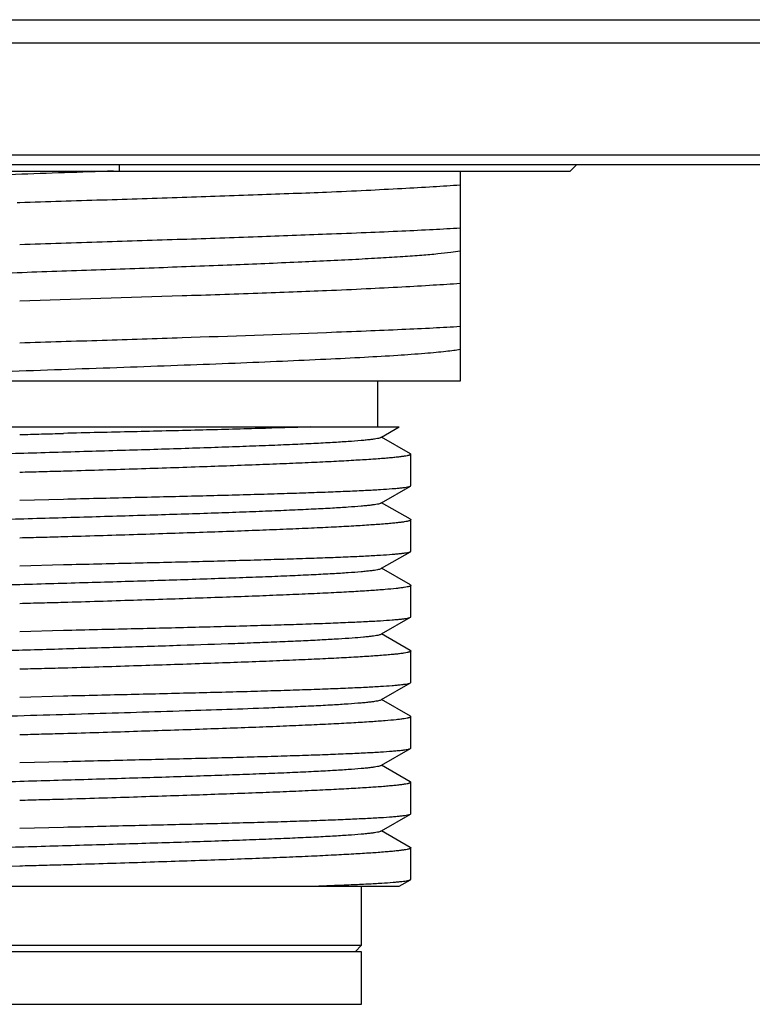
# Model space of a CAD drawing. Header units: millimetres. Extents: x 58 to 383, y 43 to 283.
# Tile 9 of 23: x 202.32 to 207.9, y 133.14 to 140.64. Entities that reach past the tile are written whole.
import ezdxf

# ---------------------------------------------------------------- set-up
doc = ezdxf.new("R2010")
doc.units = ezdxf.units.MM
doc.header["$LTSCALE"] = 23.1
doc.layers.add('00_COMPONENTS', color=7, linetype='CONTINUOUS')
doc.layers.add('20_ALL_FEATURES', color=7, linetype='CONTINUOUS')

msp = doc.modelspace()

# ---------------------------------------------------------------- linework, layer by layer
at = {"layer": '00_COMPONENTS'}
for p, q in [((181.7439, 140.6442), (221.7516, 140.6442)), ((181.5136, 140.4674), (221.9819, 140.4674)), ((181.1227, 139.6138), (235.7727, 139.6138)), ((180.8727, 139.5406), (239.1227, 139.5406))]:
    msp.add_line(p, q, dxfattribs=at)
at = {"layer": '20_ALL_FEATURES'}
for p, q in [((203.0793, 139.4906), (203.0793, 139.5406)), ((206.5633, 139.5406), (206.5125, 139.4906)), ((206.5633, 139.5406), (206.5125, 139.4906)), ((198.1459, 139.4906), (206.5125, 139.4906)), ((205.6728, 139.4906), (205.6728, 139.3833)), ((205.6728, 139.3833), (205.6728, 137.8906)), ((202.3181, 139.249), (202.2979, 139.2483)), ((205.6728, 137.8906), (198.9228, 137.8906)), ((205.0477, 137.5406), (205.0477, 137.8906)), ((199.2977, 137.5406), (205.2097, 137.5406)), ((205.0756, 137.4631), (205.2097, 137.5406)), ((205.0687, 137.4591), (205.0756, 137.4631)), ((205.2943, 137.3367), (205.0756, 137.4631)), ((205.2977, 137.0932), (205.2977, 137.3326)), ((205.0756, 136.9631), (205.2949, 137.0899)), ((202.3181, 136.9825), (202.6514, 136.9914)), ((205.0688, 136.9592), (205.0756, 136.9631)), ((205.2943, 136.8367), (205.0756, 136.9631)), ((205.2977, 136.5932), (205.2977, 136.8327)), ((205.0756, 136.4631), (205.2949, 136.5899)), ((202.3181, 136.4825), (202.6514, 136.4914)), ((205.0687, 136.4591), (205.0756, 136.4631)), ((205.2943, 136.3368), (205.0756, 136.4631)), ((205.2977, 136.0932), (205.2977, 136.3327)), ((205.0756, 135.9631), (205.2949, 136.0899)), ((202.3181, 135.9825), (202.6514, 135.9914)), ((205.0687, 135.9591), (205.0756, 135.9631)), ((205.2942, 135.8368), (205.0756, 135.9631)), ((205.2977, 135.5932), (205.2977, 135.8326)), ((205.0756, 135.4632), (205.2949, 135.59)), ((202.3181, 135.4825), (202.6514, 135.4914)), ((205.0687, 135.4592), (205.0756, 135.4632)), ((205.2943, 135.3368), (205.0756, 135.4632)), ((205.2977, 135.0932), (205.2977, 135.3327)), ((205.0756, 134.9632), (205.2949, 135.09)), ((202.3181, 134.9825), (202.6514, 134.9914)), ((205.0687, 134.9592), (205.0756, 134.9632)), ((205.2942, 134.8368), (205.0756, 134.9632)), ((205.2977, 134.5932), (205.2977, 134.8327)), ((205.0756, 134.4631), (205.2949, 134.5899)), ((202.3181, 134.4825), (202.6514, 134.4914)), ((205.0687, 134.4592), (205.0756, 134.4631)), ((205.2942, 134.3368), (205.0756, 134.4631)), ((205.2977, 134.0932), (205.2977, 134.3327)), ((202.3181, 134.1938), (202.1675, 134.1898)), ((205.2097, 134.0406), (205.2949, 134.0898)), ((205.2977, 134.0932), (205.2976, 134.0938)), ((199.2977, 134.0406), (205.2097, 134.0406)), ((204.9227, 133.5906), (204.9227, 134.0406)), ((199.6727, 133.5906), (204.9227, 133.5906)), ((204.8727, 133.5406), (204.9227, 133.5906)), ((204.9227, 133.5406), (199.6727, 133.5406)), ((204.9227, 133.1406), (204.9227, 133.5406)), ((199.6727, 133.1406), (204.9227, 133.1406))]:
    msp.add_line(p, q, dxfattribs=at)
for points, knots in [([(203.0324, 139.4906), (202.7838, 139.4818), (202.2871, 139.4645), (201.5548, 139.4388), (200.9614, 139.4172), (200.5139, 139.3992), (200.3021, 139.3903), (200.1998, 139.3858)], [0, 0, 0, 0, 0.263259, 0.525975, 0.775598, 0.891656, 1, 1, 1, 1]), ([(205.6728, 139.3833), (205.605, 139.3784), (205.4575, 139.3687), (205.2193, 139.3552), (204.9484, 139.3413), (204.7572, 139.3326), (204.6566, 139.3282)], [0, 0, 0, 0, 0.20041, 0.435685, 0.703211, 1, 1, 1, 1]), ([(204.6566, 139.3282), (204.5715, 139.3248), (204.3965, 139.3182), (204.0297, 139.3046), (203.5446, 139.2881), (203.0452, 139.2719), (202.6325, 139.2589), (202.4232, 139.2523), (202.3181, 139.249)], [0, 0, 0, 0, 0.109169, 0.22453, 0.470617, 0.731497, 0.865253, 1, 1, 1, 1]), ([(204.6566, 139.0113), (204.7572, 139.0149), (204.9484, 139.0222), (205.2193, 139.0337), (205.4575, 139.0453), (205.605, 139.0536), (205.6728, 139.0578)], [0, 0, 0, 0, 0.296824, 0.564361, 0.799627, 1, 1, 1, 1]), ([(202.3181, 138.9322), (202.4232, 138.9355), (202.6325, 138.9418), (203.0452, 138.955), (203.5446, 138.9711), (204.1148, 138.9906), (204.4816, 139.0043), (204.6566, 139.0113)], [0, 0, 0, 0, 0.134747, 0.268502, 0.529382, 0.775469, 1, 1, 1, 1]), ([(205.6727, 138.8802), (205.6492, 138.8758), (205.5933, 138.8679), (205.4966, 138.8577), (205.3751, 138.8474), (205.2297, 138.8371), (205.0615, 138.8267), (204.7956, 138.8118), (204.4174, 138.7941), (203.9173, 138.7735), (203.3672, 138.7524), (202.7842, 138.732), (202.1867, 138.7109), (201.5932, 138.6902), (201.0225, 138.6695), (200.4923, 138.6486), (200.0835, 138.6309), (199.7891, 138.6163), (199.5968, 138.6059), (199.4258, 138.5954), (199.2775, 138.5849), (199.1531, 138.5746), (199.0536, 138.5644), (198.9864, 138.5554), (198.9456, 138.5478), (198.9296, 138.5439), (198.9228, 138.5418)], [0, 0, 0, 0, 0.010631, 0.025035, 0.043123, 0.06474, 0.089731, 0.117905, 0.182911, 0.257732, 0.340012, 0.427205, 0.516575, 0.605333, 0.690686, 0.770016, 0.840783, 0.872256, 0.900815, 0.926234, 0.94828, 0.966773, 0.981608, 0.992703, 0.996829, 1, 1, 1, 1]), ([(205.6728, 138.6335), (205.605, 138.6285), (205.4575, 138.6188), (205.2193, 138.6051), (204.9484, 138.5914), (204.7572, 138.5826), (204.6566, 138.5782)], [0, 0, 0, 0, 0.200412, 0.435689, 0.703211, 1, 1, 1, 1]), ([(204.6566, 138.5782), (204.5715, 138.5748), (204.3965, 138.5682), (204.0297, 138.5546), (203.3353, 138.531), (202.7308, 138.512), (202.3181, 138.4991)], [0, 0, 0, 0, 0.109169, 0.22453, 0.470617, 1, 1, 1, 1]), ([(204.6566, 138.2614), (204.7572, 138.2651), (204.9484, 138.2725), (205.2193, 138.2838), (205.4575, 138.2951), (205.605, 138.3033), (205.6728, 138.3077)], [0, 0, 0, 0, 0.296828, 0.564362, 0.799622, 1, 1, 1, 1]), ([(202.3181, 138.1822), (202.4232, 138.1855), (202.6325, 138.1918), (203.0452, 138.205), (203.7196, 138.2267), (204.2898, 138.2467), (204.6566, 138.2614)], [0, 0, 0, 0, 0.134747, 0.268502, 0.529382, 1, 1, 1, 1]), ([(205.6727, 138.1301), (205.6569, 138.1272), (205.6208, 138.1218), (205.5602, 138.1145), (205.487, 138.1072), (205.3649, 138.0965), (205.1829, 138.0836), (204.9314, 138.0691), (204.6389, 138.0545), (204.31, 138.0396), (203.9499, 138.0247), (203.5641, 138.0101), (203.1588, 137.9952), (202.5979, 137.9751), (201.8968, 137.9512), (201.0863, 137.9218), (200.5607, 137.9015), (200.3111, 137.8907)], [0, 0, 0, 0, 0.009001, 0.020378, 0.034093, 0.050124, 0.088888, 0.136071, 0.19091, 0.252558, 0.320054, 0.392352, 0.468309, 0.546729, 0.706042, 0.860362, 1, 1, 1, 1]), ([(204.5362, 137.5406), (204.4042, 137.536), (204.12, 137.5275), (203.6686, 137.5154), (203.2616, 137.5056), (202.9175, 137.4979), (202.7407, 137.4935), (202.6514, 137.4915)], [0, 0, 0, 0, 0.21022, 0.452362, 0.71852, 0.85791, 1, 1, 1, 1]), ([(202.3181, 137.4825), (202.3738, 137.484), (202.4849, 137.4868), (202.596, 137.49), (202.6514, 137.4915)], [0, 0, 0, 0, 0.500872, 1, 1, 1, 1]), ([(205.0687, 137.4591), (205.0657, 137.4574), (205.0572, 137.4546), (205.0413, 137.451), (205.0192, 137.4474), (204.9911, 137.4437), (204.957, 137.4399), (204.8997, 137.4346), (204.8137, 137.4281), (204.6937, 137.4208), (204.5523, 137.4133), (204.3907, 137.4057), (204.2104, 137.3983), (204.013, 137.3908), (203.8003, 137.3833), (203.5742, 137.3757), (203.3368, 137.3682), (203.0902, 137.3608), (202.7495, 137.3506), (202.4041, 137.3405), (202.0571, 137.3306), (201.7989, 137.3231), (201.5453, 137.3155), (201.2987, 137.308), (201.0613, 137.3005), (200.8353, 137.293), (200.6226, 137.2854), (200.4253, 137.2779), (200.245, 137.2705), (200.0835, 137.263), (199.9422, 137.2555), (199.8222, 137.2481), (199.7362, 137.2417), (199.679, 137.2363), (199.6449, 137.2326), (199.6168, 137.2288), (199.5948, 137.2252), (199.579, 137.2216), (199.5705, 137.2188), (199.5676, 137.2171)], [0, 0, 0, 0, 0.001875, 0.004833, 0.00889, 0.014042, 0.020279, 0.027586, 0.045366, 0.067248, 0.093039, 0.122488, 0.155333, 0.191294, 0.230044, 0.271224, 0.314465, 0.359382, 0.40557, 0.500073, 0.547538, 0.594574, 0.640757, 0.685671, 0.728909, 0.770081, 0.808819, 0.844769, 0.877614, 0.907053, 0.932822, 0.954689, 0.972469, 0.979777, 0.986005, 0.991144, 0.995186, 0.99813, 1, 1, 1, 1]), ([(205.2977, 137.3326), (205.2977, 137.331), (205.2947, 137.3287), (205.2904, 137.3267), (205.2849, 137.3248), (205.278, 137.3229), (205.2657, 137.3201), (205.2465, 137.3168), (205.2188, 137.3129), (205.1852, 137.309), (205.1456, 137.305), (205.0812, 137.2994), (204.9866, 137.2926), (204.8566, 137.2847), (204.7055, 137.2765), (204.5346, 137.2684), (204.3453, 137.2603), (204.1391, 137.2521), (203.9177, 137.2437), (203.5977, 137.2323), (203.2638, 137.2215), (202.9187, 137.2105), (202.7414, 137.205), (202.6518, 137.2024)], [0, 0, 0, 0, 0.001847, 0.003471, 0.005632, 0.008348, 0.011627, 0.019882, 0.030402, 0.043174, 0.058177, 0.075384, 0.116271, 0.165513, 0.222711, 0.287396, 0.359038, 0.437049, 0.520789, 0.60957, 0.799296, 0.898682, 1, 1, 1, 1]), ([(205.2943, 137.3367), (205.2948, 137.3364), (205.2963, 137.3354), (205.2977, 137.3338), (205.2977, 137.3326)], [0, 0, 0, 0, 0.336512, 1, 1, 1, 1]), ([(202.6518, 137.2024), (202.6241, 137.2017), (202.5686, 137.2004), (202.4573, 137.1976), (202.3738, 137.1953), (202.3181, 137.1938)], [0, 0, 0, 0, 0.249246, 0.499126, 1, 1, 1, 1]), ([(205.2949, 137.0899), (205.2953, 137.0901), (205.2965, 137.0909), (205.2977, 137.0922), (205.2977, 137.0932)], [0, 0, 0, 0, 0.335269, 1, 1, 1, 1]), ([(202.6514, 136.9914), (202.7383, 136.9933), (202.9105, 136.9975), (203.2459, 137.0054), (203.6436, 137.0147), (204.0239, 137.0249), (204.3036, 137.033), (204.4912, 137.039), (204.6617, 137.0451), (204.8139, 137.0512), (204.9466, 137.0572), (205.0588, 137.0633), (205.139, 137.0688), (205.1922, 137.0733), (205.2238, 137.0765), (205.2498, 137.0797), (205.27, 137.0828), (205.2845, 137.0859), (205.2922, 137.0883), (205.2949, 137.0899)], [0, 0, 0, 0, 0.098519, 0.195238, 0.380302, 0.549469, 0.626433, 0.697509, 0.762148, 0.81985, 0.870171, 0.912725, 0.947189, 0.961306, 0.97331, 0.983183, 0.990914, 0.996506, 1, 1, 1, 1]), ([(205.0688, 136.9592), (205.0658, 136.9574), (205.0572, 136.9546), (205.0413, 136.951), (205.0192, 136.9474), (204.9912, 136.9437), (204.9571, 136.9399), (204.8998, 136.9346), (204.8138, 136.9281), (204.6938, 136.9207), (204.5524, 136.9133), (204.3908, 136.9058), (204.2105, 136.8983), (204.0131, 136.8908), (203.8004, 136.8833), (203.5743, 136.8757), (203.2521, 136.8656), (202.832, 136.8529), (202.3177, 136.8381), (201.886, 136.8256), (201.5452, 136.8155), (201.2986, 136.808), (201.0612, 136.8005), (200.8352, 136.7929), (200.6225, 136.7854), (200.4252, 136.778), (200.2449, 136.7705), (200.0834, 136.7629), (199.942, 136.7554), (199.8221, 136.7481), (199.7362, 136.7417), (199.6789, 136.7363), (199.6449, 136.7325), (199.6168, 136.7288), (199.5948, 136.7252), (199.579, 136.7216), (199.5705, 136.7188), (199.5675, 136.7171)], [0, 0, 0, 0, 0.001884, 0.004846, 0.008901, 0.014047, 0.020275, 0.027575, 0.04535, 0.067244, 0.093032, 0.122469, 0.155313, 0.191284, 0.230035, 0.27121, 0.314451, 0.405566, 0.500073, 0.594578, 0.640766, 0.685683, 0.728919, 0.77009, 0.808834, 0.84479, 0.877626, 0.90706, 0.932835, 0.954705, 0.972475, 0.979774, 0.985999, 0.991139, 0.995183, 0.99813, 1, 1, 1, 1]), ([(205.2977, 136.8327), (205.2977, 136.8311), (205.2947, 136.8287), (205.2904, 136.8267), (205.2849, 136.8248), (205.278, 136.8229), (205.2657, 136.8201), (205.2465, 136.8167), (205.2188, 136.8128), (205.1852, 136.809), (205.1456, 136.8051), (205.0812, 136.7995), (204.9866, 136.7927), (204.8566, 136.7846), (204.7055, 136.7765), (204.5346, 136.7685), (204.3453, 136.7603), (204.1391, 136.752), (203.9177, 136.7437), (203.6831, 136.7354), (203.437, 136.7272), (203.1815, 136.7188), (202.9187, 136.7104), (202.7414, 136.7052), (202.6518, 136.7024)], [0, 0, 0, 0, 0.001853, 0.00348, 0.005645, 0.008364, 0.011645, 0.019901, 0.030419, 0.04319, 0.058191, 0.075397, 0.116284, 0.165527, 0.222724, 0.287407, 0.359047, 0.437058, 0.520797, 0.609576, 0.702665, 0.799299, 0.898683, 1, 1, 1, 1]), ([(205.2943, 136.8367), (205.2948, 136.8364), (205.2963, 136.8355), (205.2977, 136.8339), (205.2977, 136.8327)], [0, 0, 0, 0, 0.335763, 1, 1, 1, 1]), ([(202.6518, 136.7024), (202.6241, 136.7017), (202.5686, 136.7004), (202.4573, 136.6975), (202.3738, 136.6952), (202.3181, 136.6938)], [0, 0, 0, 0, 0.249246, 0.499126, 1, 1, 1, 1]), ([(202.6514, 136.4914), (202.7383, 136.4934), (202.9105, 136.4975), (203.246, 136.5054), (203.6437, 136.5147), (204.024, 136.5249), (204.3037, 136.533), (204.4913, 136.539), (204.6618, 136.5451), (204.814, 136.5512), (204.9467, 136.5572), (205.0589, 136.5633), (205.1391, 136.5688), (205.1923, 136.5733), (205.2239, 136.5765), (205.2498, 136.5797), (205.2701, 136.5828), (205.2845, 136.5859), (205.2923, 136.5883), (205.2949, 136.5899)], [0, 0, 0, 0, 0.098525, 0.195251, 0.380326, 0.549501, 0.626468, 0.697545, 0.762184, 0.819886, 0.870204, 0.912754, 0.947213, 0.961326, 0.973327, 0.983197, 0.990924, 0.996511, 1, 1, 1, 1]), ([(205.2949, 136.5899), (205.2953, 136.5901), (205.2966, 136.5909), (205.2977, 136.5922), (205.2977, 136.5932)], [0, 0, 0, 0, 0.335227, 1, 1, 1, 1]), ([(205.0687, 136.4591), (205.0657, 136.4574), (205.0572, 136.4546), (205.0413, 136.451), (205.0193, 136.4474), (204.9913, 136.4437), (204.9572, 136.44), (204.9, 136.4346), (204.814, 136.4281), (204.6941, 136.4207), (204.5527, 136.4133), (204.3913, 136.4058), (204.211, 136.3983), (204.0137, 136.3908), (203.7218, 136.3805), (203.3286, 136.3678), (202.833, 136.353), (202.3189, 136.3382), (201.8048, 136.3233), (201.3091, 136.3085), (200.9158, 136.2958), (200.6238, 136.2855), (200.4264, 136.278), (200.2461, 136.2705), (200.0844, 136.263), (199.9429, 136.2555), (199.8229, 136.2482), (199.7369, 136.2417), (199.6795, 136.2363), (199.6453, 136.2326), (199.6172, 136.2289), (199.5951, 136.2253), (199.5791, 136.2217), (199.5706, 136.2189), (199.5676, 136.2172)], [0, 0, 0, 0, 0.001884, 0.00484, 0.008885, 0.014019, 0.020237, 0.027534, 0.045315, 0.067196, 0.09296, 0.122379, 0.155219, 0.191177, 0.229904, 0.314294, 0.405379, 0.499864, 0.594356, 0.685454, 0.769872, 0.808629, 0.844587, 0.877433, 0.906893, 0.932696, 0.954581, 0.972369, 0.979687, 0.985935, 0.991095, 0.995158, 0.998119, 1, 1, 1, 1]), ([(205.2977, 136.3327), (205.2977, 136.331), (205.2948, 136.3287), (205.2904, 136.3267), (205.2849, 136.3247), (205.278, 136.3228), (205.2657, 136.32), (205.2465, 136.3167), (205.2188, 136.3129), (205.1701, 136.3073), (205.0945, 136.3005), (204.9866, 136.2926), (204.8566, 136.2846), (204.7055, 136.2766), (204.5346, 136.2685), (204.3453, 136.2602), (204.1391, 136.2519), (203.9177, 136.2437), (203.6831, 136.2355), (203.437, 136.2271), (203.1815, 136.2187), (202.9187, 136.2104), (202.7414, 136.2052), (202.6518, 136.2025)], [0, 0, 0, 0, 0.001866, 0.003495, 0.00566, 0.008378, 0.011658, 0.019911, 0.030428, 0.043197, 0.075404, 0.116293, 0.165535, 0.22273, 0.287412, 0.359053, 0.437063, 0.520801, 0.609579, 0.702667, 0.799301, 0.898684, 1, 1, 1, 1]), ([(205.2943, 136.3368), (205.2948, 136.3364), (205.2963, 136.3355), (205.2977, 136.3339), (205.2977, 136.3327)], [0, 0, 0, 0, 0.335315, 1, 1, 1, 1]), ([(202.6518, 136.2025), (202.5963, 136.201), (202.4851, 136.1984), (202.3738, 136.1953), (202.3181, 136.1938)], [0, 0, 0, 0, 0.499126, 1, 1, 1, 1]), ([(202.6514, 135.9914), (202.7383, 135.9933), (202.9105, 135.9975), (203.246, 136.0054), (203.6438, 136.0147), (204.0241, 136.0249), (204.3038, 136.033), (204.4914, 136.039), (204.6619, 136.045), (204.8141, 136.0512), (204.9468, 136.0573), (205.0589, 136.0633), (205.1391, 136.0688), (205.1924, 136.0733), (205.224, 136.0765), (205.2499, 136.0797), (205.2701, 136.0828), (205.2845, 136.0859), (205.2923, 136.0884), (205.2949, 136.0899)], [0, 0, 0, 0, 0.098531, 0.195261, 0.380345, 0.549526, 0.626494, 0.697573, 0.762212, 0.819913, 0.87023, 0.912776, 0.947231, 0.961342, 0.97334, 0.983207, 0.990931, 0.996515, 1, 1, 1, 1]), ([(205.2949, 136.0899), (205.2954, 136.0901), (205.2966, 136.0909), (205.2977, 136.0922), (205.2977, 136.0932)], [0, 0, 0, 0, 0.335244, 1, 1, 1, 1]), ([(205.0687, 135.9591), (205.066, 135.9576), (205.0584, 135.955), (205.0442, 135.9516), (205.0248, 135.9483), (205.0002, 135.9448), (204.9703, 135.9414), (204.9201, 135.9363), (204.8449, 135.9303), (204.7399, 135.9234), (204.6161, 135.9166), (204.4744, 135.9096), (204.3159, 135.9026), (204.1417, 135.8956), (203.8824, 135.8861), (203.5305, 135.8742), (203.0826, 135.8604), (202.6109, 135.8465), (202.13, 135.8327), (201.655, 135.8189), (201.2007, 135.805), (200.7812, 135.7913), (200.4095, 135.7776), (200.0972, 135.764), (199.8788, 135.7521), (199.7409, 135.742), (199.6848, 135.7369), (199.6602, 135.7342)], [0, 0, 0, 0, 0.001739, 0.004417, 0.008053, 0.012651, 0.01821, 0.024722, 0.040557, 0.060033, 0.082986, 0.109251, 0.138637, 0.170911, 0.205807, 0.282383, 0.366015, 0.454075, 0.54384, 0.632516, 0.717329, 0.795672, 0.865066, 0.923405, 0.968833, 0.986259, 1, 1, 1, 1]), ([(205.2977, 135.8326), (205.2977, 135.831), (205.2948, 135.8286), (205.2904, 135.8266), (205.2849, 135.8247), (205.278, 135.8228), (205.2657, 135.8201), (205.2465, 135.8168), (205.2188, 135.8129), (205.1852, 135.809), (205.1456, 135.8051), (205.0812, 135.7995), (204.9866, 135.7925), (204.8566, 135.7846), (204.7055, 135.7766), (204.5346, 135.7685), (204.3453, 135.7602), (204.1391, 135.752), (203.9177, 135.7438), (203.5977, 135.7324), (203.2638, 135.7213), (202.9187, 135.7105), (202.7414, 135.7052), (202.6518, 135.7025)], [0, 0, 0, 0, 0.001862, 0.003489, 0.005652, 0.008368, 0.011646, 0.019898, 0.030415, 0.043185, 0.058188, 0.075396, 0.116285, 0.165526, 0.222721, 0.287405, 0.359047, 0.437057, 0.520795, 0.609575, 0.799299, 0.898682, 1, 1, 1, 1]), ([(205.2942, 135.8368), (205.2947, 135.8365), (205.2962, 135.8355), (205.2977, 135.8339), (205.2977, 135.8326)], [0, 0, 0, 0, 0.336237, 1, 1, 1, 1]), ([(202.6518, 135.7025), (202.5963, 135.701), (202.4851, 135.6983), (202.3738, 135.6953), (202.3181, 135.6938)], [0, 0, 0, 0, 0.499126, 1, 1, 1, 1]), ([(202.6514, 135.4914), (202.7383, 135.4933), (202.9105, 135.4974), (203.2459, 135.5054), (203.5711, 135.5131), (203.8835, 135.5211), (204.1005, 135.527), (204.3036, 135.5331), (204.4911, 135.539), (204.6617, 135.545), (204.8139, 135.5511), (204.9466, 135.5572), (205.0587, 135.5634), (205.139, 135.5688), (205.1922, 135.5733), (205.2238, 135.5764), (205.2497, 135.5796), (205.27, 135.5828), (205.2845, 135.586), (205.2922, 135.5884), (205.2949, 135.5899)], [0, 0, 0, 0, 0.098516, 0.195232, 0.38029, 0.467199, 0.549452, 0.626415, 0.69749, 0.762128, 0.81983, 0.870152, 0.912707, 0.947171, 0.961288, 0.973293, 0.983168, 0.990904, 0.996501, 1, 1, 1, 1]), ([(205.2949, 135.5899), (205.2953, 135.5902), (205.2965, 135.591), (205.2977, 135.5923), (205.2977, 135.5932)], [0, 0, 0, 0, 0.336368, 1, 1, 1, 1]), ([(205.0687, 135.4592), (205.0657, 135.4574), (205.0571, 135.4546), (205.0413, 135.451), (205.0193, 135.4474), (204.9912, 135.4437), (204.9571, 135.44), (204.8998, 135.4346), (204.8137, 135.4282), (204.6938, 135.4207), (204.5524, 135.4133), (204.3909, 135.4058), (204.064, 135.3922), (203.5445, 135.3744), (202.9554, 135.3566), (202.4482, 135.3419), (202.0587, 135.3307), (201.6744, 135.3194), (201.3031, 135.3082), (200.9525, 135.297), (200.6296, 135.2858), (200.3808, 135.2763), (200.2006, 135.2684), (200.0811, 135.2627), (199.9729, 135.2571), (199.8767, 135.2516), (199.7928, 135.246), (199.7217, 135.2404), (199.6639, 135.2348), (199.6241, 135.23), (199.5991, 135.2259), (199.5854, 135.2232), (199.5752, 135.2205), (199.5697, 135.2184), (199.5676, 135.2171)], [0, 0, 0, 0, 0.001883, 0.004835, 0.008877, 0.014015, 0.020245, 0.027558, 0.045356, 0.067229, 0.092992, 0.122441, 0.155296, 0.271152, 0.405475, 0.476213, 0.547432, 0.617686, 0.685554, 0.749669, 0.808706, 0.861502, 0.885215, 0.906966, 0.926651, 0.94418, 0.959465, 0.972422, 0.982984, 0.991106, 0.994245, 0.99677, 0.998684, 1, 1, 1, 1]), ([(205.2977, 135.3327), (205.2977, 135.3311), (205.2948, 135.3287), (205.2904, 135.3267), (205.2849, 135.3247), (205.278, 135.3228), (205.2657, 135.3201), (205.2465, 135.3167), (205.2188, 135.3129), (205.1701, 135.3073), (205.0945, 135.3005), (204.9866, 135.2926), (204.8566, 135.2846), (204.7055, 135.2766), (204.5346, 135.2685), (204.3453, 135.2602), (204.1391, 135.252), (203.9177, 135.2438), (203.5977, 135.2324), (203.2638, 135.2214), (202.9187, 135.2106), (202.7414, 135.205), (202.6518, 135.2024)], [0, 0, 0, 0, 0.001864, 0.003493, 0.005658, 0.008376, 0.011655, 0.019908, 0.030425, 0.043195, 0.075403, 0.116292, 0.165533, 0.222728, 0.287411, 0.359052, 0.437062, 0.5208, 0.609578, 0.799301, 0.898684, 1, 1, 1, 1]), ([(205.2943, 135.3368), (205.2948, 135.3365), (205.2963, 135.3355), (205.2977, 135.3339), (205.2977, 135.3327)], [0, 0, 0, 0, 0.335219, 1, 1, 1, 1]), ([(202.6518, 135.2024), (202.6241, 135.2017), (202.5686, 135.2004), (202.4573, 135.1976), (202.3738, 135.1953), (202.3181, 135.1938)], [0, 0, 0, 0, 0.249245, 0.499126, 1, 1, 1, 1]), ([(202.6514, 134.9914), (202.7383, 134.9933), (202.9106, 134.9975), (203.246, 135.0055), (203.5713, 135.0131), (203.8837, 135.0211), (204.1008, 135.0271), (204.3039, 135.0331), (204.4914, 135.039), (204.662, 135.045), (204.8142, 135.0511), (204.9469, 135.0573), (205.059, 135.0634), (205.1392, 135.0688), (205.1924, 135.0733), (205.224, 135.0765), (205.2499, 135.0797), (205.2701, 135.0828), (205.2846, 135.086), (205.2923, 135.0884), (205.2949, 135.0899)], [0, 0, 0, 0, 0.098537, 0.195273, 0.380366, 0.467289, 0.549554, 0.626524, 0.697604, 0.762243, 0.819942, 0.870257, 0.9128, 0.947248, 0.961355, 0.973351, 0.983215, 0.990936, 0.996518, 1, 1, 1, 1]), ([(205.2949, 135.0899), (205.2954, 135.0902), (205.2966, 135.0909), (205.2977, 135.0922), (205.2977, 135.0932)], [0, 0, 0, 0, 0.335862, 1, 1, 1, 1]), ([(205.0687, 134.9592), (205.0657, 134.9575), (205.0572, 134.9547), (205.0414, 134.9511), (205.0194, 134.9474), (204.9914, 134.9437), (204.9574, 134.94), (204.9001, 134.9346), (204.8141, 134.9282), (204.6942, 134.9208), (204.5529, 134.9133), (204.3915, 134.9058), (204.2112, 134.8983), (204.0139, 134.8909), (203.8013, 134.8833), (203.5753, 134.8758), (203.338, 134.8683), (203.0914, 134.8608), (202.7508, 134.8506), (202.3191, 134.8382), (201.8874, 134.8257), (201.5467, 134.8155), (201.3001, 134.8081), (201.0626, 134.8006), (200.8366, 134.793), (200.6238, 134.7855), (200.4264, 134.778), (200.2461, 134.7705), (200.0844, 134.763), (199.943, 134.7556), (199.8229, 134.7482), (199.7368, 134.7417), (199.6795, 134.7363), (199.6453, 134.7326), (199.6171, 134.7289), (199.5951, 134.7253), (199.5792, 134.7217), (199.5706, 134.7189), (199.5676, 134.7172)], [0, 0, 0, 0, 0.001875, 0.00482, 0.008854, 0.013983, 0.020204, 0.02751, 0.045294, 0.067157, 0.092909, 0.122343, 0.155186, 0.191128, 0.229853, 0.271021, 0.314256, 0.359161, 0.405337, 0.49983, 0.594329, 0.640514, 0.685432, 0.728677, 0.769862, 0.808612, 0.844577, 0.877434, 0.906897, 0.932691, 0.95458, 0.972379, 0.9797, 0.985947, 0.991104, 0.99516, 0.998118, 1, 1, 1, 1]), ([(205.2977, 134.8327), (205.2977, 134.831), (205.2948, 134.8287), (205.2904, 134.8267), (205.2849, 134.8247), (205.278, 134.8229), (205.2657, 134.8201), (205.2465, 134.8168), (205.2188, 134.8129), (205.1852, 134.809), (205.1456, 134.8051), (205.0812, 134.7995), (204.9866, 134.7926), (204.8566, 134.7847), (204.7055, 134.7766), (204.5346, 134.7684), (204.3453, 134.7602), (204.1391, 134.7521), (203.9177, 134.7438), (203.5977, 134.7324), (203.2638, 134.7215), (202.9187, 134.7105), (202.7414, 134.7052), (202.6518, 134.7024)], [0, 0, 0, 0, 0.001862, 0.003489, 0.005653, 0.00837, 0.011648, 0.019901, 0.030418, 0.043188, 0.058191, 0.075398, 0.116286, 0.165527, 0.222723, 0.287407, 0.359048, 0.437058, 0.520797, 0.609576, 0.799299, 0.898683, 1, 1, 1, 1]), ([(205.2942, 134.8368), (205.2947, 134.8365), (205.2962, 134.8355), (205.2977, 134.8339), (205.2977, 134.8327)], [0, 0, 0, 0, 0.335983, 1, 1, 1, 1]), ([(202.6518, 134.7024), (202.5963, 134.701), (202.4851, 134.6984), (202.3738, 134.6953), (202.3181, 134.6938)], [0, 0, 0, 0, 0.499126, 1, 1, 1, 1]), ([(202.6514, 134.4914), (202.7383, 134.4933), (202.9105, 134.4975), (203.246, 134.5054), (203.6438, 134.5147), (204.0241, 134.5249), (204.3038, 134.533), (204.4914, 134.539), (204.6619, 134.545), (204.8141, 134.5512), (204.9468, 134.5573), (205.059, 134.5633), (205.1392, 134.5688), (205.1924, 134.5733), (205.224, 134.5765), (205.2499, 134.5797), (205.2701, 134.5828), (205.2845, 134.5859), (205.2923, 134.5884), (205.2949, 134.5899)], [0, 0, 0, 0, 0.098533, 0.195266, 0.380353, 0.549538, 0.626507, 0.697586, 0.762226, 0.819926, 0.870242, 0.912787, 0.947239, 0.961349, 0.973347, 0.983212, 0.990935, 0.996517, 1, 1, 1, 1]), ([(205.2949, 134.5899), (205.2954, 134.5901), (205.2966, 134.5909), (205.2977, 134.5922), (205.2977, 134.5932)], [0, 0, 0, 0, 0.335242, 1, 1, 1, 1]), ([(205.0687, 134.4592), (205.0658, 134.4574), (205.0572, 134.4547), (205.0414, 134.4511), (205.0194, 134.4474), (204.9914, 134.4437), (204.9573, 134.44), (204.9001, 134.4346), (204.8141, 134.4281), (204.6942, 134.4208), (204.5529, 134.4133), (204.3914, 134.4058), (204.2111, 134.3983), (204.0138, 134.3909), (203.8012, 134.3833), (203.5752, 134.3757), (203.3379, 134.3683), (203.0913, 134.3608), (202.7506, 134.3506), (202.3189, 134.3382), (201.8047, 134.3233), (201.3847, 134.3107), (201.0625, 134.3005), (200.8364, 134.293), (200.6237, 134.2855), (200.4263, 134.278), (200.2459, 134.2705), (200.0843, 134.263), (199.9428, 134.2556), (199.8228, 134.2481), (199.7368, 134.2417), (199.6794, 134.2363), (199.6452, 134.2326), (199.6171, 134.2289), (199.595, 134.2253), (199.5791, 134.2217), (199.5706, 134.2189), (199.5676, 134.2171)], [0, 0, 0, 0, 0.001873, 0.00482, 0.00886, 0.013998, 0.020223, 0.027525, 0.045298, 0.067166, 0.092933, 0.122364, 0.155199, 0.191148, 0.229883, 0.271048, 0.31428, 0.359191, 0.405371, 0.499863, 0.594362, 0.685468, 0.728706, 0.76989, 0.808647, 0.844607, 0.877455, 0.906916, 0.932717, 0.954596, 0.972386, 0.979705, 0.985952, 0.991111, 0.995168, 0.998123, 1, 1, 1, 1]), ([(205.2977, 134.3327), (205.2977, 134.331), (205.2948, 134.3287), (205.2904, 134.3267), (205.2849, 134.3248), (205.278, 134.3229), (205.2657, 134.3201), (205.2465, 134.3168), (205.2188, 134.3129), (205.1852, 134.309), (205.1456, 134.3051), (205.0813, 134.2995), (204.9866, 134.2926), (204.8566, 134.2847), (204.7055, 134.2766), (204.5346, 134.2684), (204.3453, 134.2603), (204.1392, 134.2521), (203.9178, 134.2437), (203.6832, 134.2354), (203.4371, 134.2272), (203.1816, 134.2188), (202.9189, 134.2105), (202.7415, 134.2052), (202.652, 134.2024)], [0, 0, 0, 0, 0.001857, 0.003483, 0.005645, 0.008361, 0.011639, 0.019892, 0.03041, 0.043181, 0.058184, 0.075391, 0.116278, 0.165519, 0.222716, 0.287399, 0.35904, 0.437051, 0.52079, 0.60957, 0.70266, 0.799296, 0.898681, 1, 1, 1, 1]), ([(205.2942, 134.3368), (205.2947, 134.3364), (205.2962, 134.3355), (205.2977, 134.3339), (205.2977, 134.3327)], [0, 0, 0, 0, 0.336281, 1, 1, 1, 1]), ([(202.652, 134.2024), (202.5964, 134.201), (202.4851, 134.1984), (202.3739, 134.1952), (202.3181, 134.1938)], [0, 0, 0, 0, 0.499125, 1, 1, 1, 1]), ([(204.5361, 134.0406), (204.5903, 134.0425), (204.6928, 134.0463), (204.8374, 134.0522), (204.9635, 134.058), (205.07, 134.064), (205.1462, 134.0694), (205.1968, 134.0738), (205.2269, 134.0769), (205.2516, 134.0799), (205.2709, 134.083), (205.2848, 134.086), (205.2923, 134.0884), (205.2949, 134.0898)], [0, 0, 0, 0, 0.213702, 0.404327, 0.570488, 0.710988, 0.82482, 0.871478, 0.91119, 0.943897, 0.96957, 0.988223, 1, 1, 1, 1]), ([(205.2949, 134.0898), (205.2953, 134.0901), (205.2965, 134.0909), (205.2977, 134.0922), (205.2977, 134.0932)], [0, 0, 0, 0, 0.335516, 1, 1, 1, 1])]:
    msp.add_open_spline(points, degree=3, knots=knots, dxfattribs=at)

doc.saveas('drawing.dxf')
